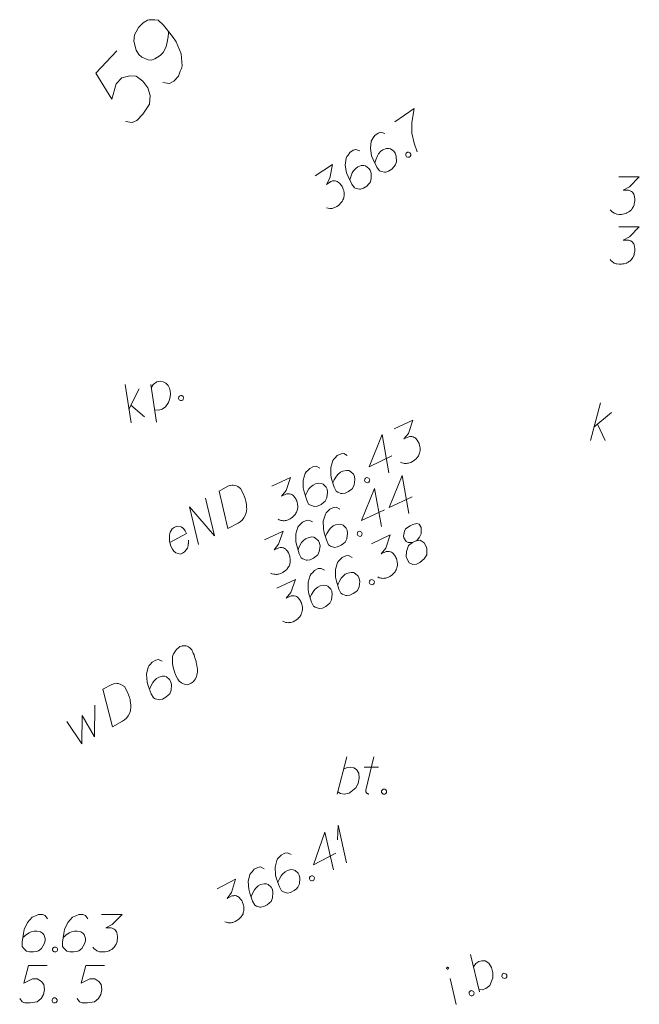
# Model space of a CAD drawing. Header units: metres. Extents: x 5555129 to 5556676, y 5635595 to 5636517.
# Tile 235 of 255: x 5556533 to 5556545, y 5636208 to 5636228. Entities that reach past the tile are written whole.
import ezdxf

# ---------------------------------------------------------------- set-up
doc = ezdxf.new("R2010")
doc.units = ezdxf.units.M
doc.header["$MEASUREMENT"] = 0
doc.layers.add('#digitalizacja', color=7, linetype='Continuous', lineweight=18)
doc.layers.add('#skartowane', color=7, linetype='Continuous', lineweight=18)
doc.layers.add('GEPADR_O', color=7, linetype='Continuous', lineweight=18, true_color=0x0a0909)

# ---------------------------------------------------------------- blocks, each defined once
blk = doc.blocks.new('*U1712')
at = {"layer": '#skartowane', "color": 36, "linetype": 'ByBlock', "lineweight": 18, "true_color": 0x803300}
for p, q in [((5555429.446, 5636461.267), (5555429.646, 5636462.017)), ((5555429.516, 5636461.532), (5555429.871, 5636461.828)), ((5555429.587, 5636461.591), (5555429.741, 5636461.267))]:
    blk.add_line(p, q, dxfattribs=at)
blk = doc.blocks.new('*U1868')
at = {"layer": '#skartowane', "color": 7, "linetype": 'ByBlock', "lineweight": 18}
blk.add_line((5555426.75, 5636449.957), (5555426.635, 5636450.478), dxfattribs=at)
at = {"layer": '#skartowane', "color": 7, "linetype": 'ByBlock', "lineweight": 18, "flags": 128}
blk.add_lwpolyline([(5555426.596, 5636450.691), (5555426.595, 5636450.693), (5555426.594, 5636450.694), (5555426.593, 5636450.696), (5555426.591, 5636450.697), (5555426.589, 5636450.698), (5555426.588, 5636450.699), (5555426.586, 5636450.7), (5555426.584, 5636450.701), (5555426.582, 5636450.701), (5555426.58, 5636450.701), (5555426.578, 5636450.701), (5555426.576, 5636450.701), (5555426.574, 5636450.7), (5555426.573, 5636450.7), (5555426.571, 5636450.699), (5555426.569, 5636450.698), (5555426.567, 5636450.697), (5555426.566, 5636450.695), (5555426.565, 5636450.694), (5555426.564, 5636450.692), (5555426.563, 5636450.691), (5555426.562, 5636450.689), (5555426.561, 5636450.687), (5555426.561, 5636450.685), (5555426.561, 5636450.683), (5555426.561, 5636450.681), (5555426.561, 5636450.679), (5555426.562, 5636450.677), (5555426.562, 5636450.675), (5555426.563, 5636450.674), (5555426.564, 5636450.672), (5555426.565, 5636450.671), (5555426.567, 5636450.669), (5555426.568, 5636450.668), (5555426.57, 5636450.667), (5555426.571, 5636450.666), (5555426.573, 5636450.665), (5555426.575, 5636450.664), (5555426.577, 5636450.664), (5555426.579, 5636450.664), (5555426.581, 5636450.664), (5555426.583, 5636450.664), (5555426.585, 5636450.664), (5555426.586, 5636450.665), (5555426.588, 5636450.666), (5555426.59, 5636450.667), (5555426.592, 5636450.668), (5555426.593, 5636450.669), (5555426.594, 5636450.671), (5555426.595, 5636450.673), (5555426.596, 5636450.674), (5555426.597, 5636450.676), (5555426.598, 5636450.678), (5555426.598, 5636450.68), (5555426.598, 5636450.682), (5555426.598, 5636450.684), (5555426.598, 5636450.686), (5555426.597, 5636450.688), (5555426.597, 5636450.689), (5555426.596, 5636450.691)], dxfattribs=at)
blk = doc.blocks.new('*U1869')
at = {"layer": '#skartowane', "color": 7, "linetype": 'ByBlock', "lineweight": 18}
blk.add_line((5555427.219, 5636450.206), (5555427.041, 5636450.96), dxfattribs=at)
at = {"layer": '#skartowane', "color": 7, "linetype": 'ByBlock', "lineweight": 18, "flags": 128}
blk.add_lwpolyline([(5555427.099, 5636450.711), (5555427.145, 5636450.775), (5555427.21, 5636450.816), (5555427.268, 5636450.833), (5555427.332, 5636450.827), (5555427.409, 5636450.781), (5555427.462, 5636450.695), (5555427.49, 5636450.59), (5555427.49, 5636450.49), (5555427.425, 5636450.335), (5555427.345, 5636450.273), (5555427.271, 5636450.247), (5555427.208, 5636450.253)], dxfattribs=at)
blk = doc.blocks.new('*U1870')
at = {"layer": '#skartowane', "color": 7, "linetype": 'ByBlock', "lineweight": 18}
blk.add_line((5555424.365, 5636454.172), (5555424.559, 5636454.922), dxfattribs=at)
at = {"layer": '#skartowane', "color": 7, "linetype": 'ByBlock', "lineweight": 18, "flags": 128}
blk.add_lwpolyline([(5555424.494, 5636454.674), (5555424.565, 5636454.709), (5555424.642, 5636454.715), (5555424.701, 5636454.703), (5555424.754, 5636454.668), (5555424.801, 5636454.591), (5555424.807, 5636454.491), (5555424.784, 5636454.384), (5555424.737, 5636454.296), (5555424.607, 5636454.19), (5555424.506, 5636454.172), (5555424.43, 5636454.184), (5555424.376, 5636454.219)], dxfattribs=at)
blk = doc.blocks.new('*U1871')
at = {"layer": '#skartowane', "color": 7, "linetype": 'ByBlock', "lineweight": 18}
for p, q in [((5555424.937, 5636454.254), (5555425.103, 5636454.922)), ((5555424.908, 5636454.715), (5555425.191, 5636454.715))]:
    blk.add_line(p, q, dxfattribs=at)
at = {"layer": '#skartowane', "color": 7, "linetype": 'ByBlock', "lineweight": 18, "flags": 128}
blk.add_lwpolyline([(5555425.002, 5636454.172), (5555424.994, 5636454.173), (5555424.987, 5636454.176), (5555424.979, 5636454.179), (5555424.972, 5636454.183), (5555424.966, 5636454.188), (5555424.96, 5636454.194), (5555424.954, 5636454.2), (5555424.95, 5636454.206), (5555424.946, 5636454.213), (5555424.942, 5636454.221), (5555424.94, 5636454.228), (5555424.938, 5636454.236), (5555424.938, 5636454.244), (5555424.938, 5636454.252), (5555424.939, 5636454.26)], dxfattribs=at)
blk = doc.blocks.new('*U1872')
at = {"layer": '#skartowane', "color": 7, "linetype": 'ByBlock', "lineweight": 18}
for q in [(5555424.371, 5636453.256), (5555424.555, 5636452.792)]:
    blk.add_line((5555424.383, 5636453.55), q, dxfattribs=at)
blk = doc.blocks.new('*U1874')
at = {"layer": '#skartowane', "color": 7, "linetype": 'ByBlock', "lineweight": 18}
for p, q in [((5555420.23, 5636461.618), (5555420.111, 5636462.385)), ((5555420.187, 5636461.89), (5555420.392, 5636462.303)), ((5555420.228, 5636461.973), (5555420.5, 5636461.737))]:
    blk.add_line(p, q, dxfattribs=at)
blk = doc.blocks.new('*U1875')
at = {"layer": '#skartowane', "color": 7, "linetype": 'ByBlock', "lineweight": 18}
blk.add_line((5555420.741, 5636461.631), (5555420.626, 5636462.387), dxfattribs=at)
at = {"layer": '#skartowane', "color": 7, "linetype": 'ByBlock', "lineweight": 18, "flags": 128}
blk.add_lwpolyline([(5555420.636, 5636462.321), (5555420.671, 5636462.388), (5555420.745, 5636462.44), (5555420.815, 5636462.457), (5555420.872, 5636462.444), (5555420.924, 5636462.415), (5555420.971, 5636462.365), (5555421.001, 5636462.314), (5555421.011, 5636462.26), (5555421.021, 5636462.194), (5555421.007, 5636462.11), (5555420.979, 5636462.026), (5555420.922, 5636461.937), (5555420.856, 5636461.895), (5555420.789, 5636461.872), (5555420.702, 5636461.878)], dxfattribs=at)

msp = doc.modelspace()

# ---------------------------------------------------------------- linework, layer by layer
at = {"layer": '#digitalizacja', "color": 36, "linetype": 'Continuous', "lineweight": 18, "true_color": 0x803300, "flags": 128}
msp.add_lwpolyline([(5556544.586, 5636223.856), (5556544.999, 5636223.856), (5556544.804, 5636223.655), (5556544.674, 5636223.59), (5556544.781, 5636223.59), (5556544.804, 5636223.585), (5556544.816, 5636223.579), (5556544.828, 5636223.573), (5556544.84, 5636223.567), (5556544.863, 5636223.549), (5556544.875, 5636223.531), (5556544.887, 5636223.514), (5556544.893, 5636223.496), (5556544.905, 5636223.455), (5556544.91, 5636223.419), (5556544.91, 5636223.402), (5556544.91, 5636223.378), (5556544.905, 5636223.342), (5556544.899, 5636223.319), (5556544.893, 5636223.295), (5556544.887, 5636223.278), (5556544.881, 5636223.266), (5556544.875, 5636223.254), (5556544.869, 5636223.242), (5556544.857, 5636223.224), (5556544.84, 5636223.201), (5556544.822, 5636223.183), (5556544.81, 5636223.171), (5556544.792, 5636223.159), (5556544.775, 5636223.148), (5556544.751, 5636223.136), (5556544.739, 5636223.13), (5556544.698, 5636223.118), (5556544.662, 5636223.112), (5556544.639, 5636223.106), (5556544.598, 5636223.106), (5556544.55, 5636223.112), (5556544.533, 5636223.118), (5556544.515, 5636223.124), (5556544.497, 5636223.13), (5556544.479, 5636223.142), (5556544.462, 5636223.153), (5556544.432, 5636223.177), (5556544.414, 5636223.201)], dxfattribs=at)
at = {"layer": '#digitalizacja', "color": 1, "linetype": 'Continuous', "lineweight": 18, "flags": 128}
for points in [[(5556536.566, 5636218.559), (5556536.743, 5636218.654), (5556536.782, 5636218.669), (5556536.8, 5636218.672), (5556536.832, 5636218.676), (5556536.853, 5636218.674), (5556536.874, 5636218.672), (5556536.914, 5636218.66), (5556536.941, 5636218.648), (5556536.995, 5636218.61), (5556537.057, 5636218.495), (5556537.08, 5636218.441), (5556537.089, 5636218.412), (5556537.098, 5636218.383), (5556537.106, 5636218.354), (5556537.11, 5636218.323), (5556537.117, 5636218.286), (5556537.121, 5636218.228), (5556537.122, 5636218.202), (5556537.111, 5636218.122), (5556537.092, 5636218.071), (5556537.064, 5636218.023), (5556537.029, 5636217.977), (5556536.993, 5636217.944), (5556536.949, 5636217.913), (5556536.746, 5636217.804), (5556536.566, 5636218.559)], [(5556536.154, 5636217.483), (5556535.974, 5636218.239), (5556536.476, 5636217.658), (5556536.296, 5636218.413)], [(5556535.579, 5636217.528), (5556535.912, 5636217.708), (5556535.889, 5636217.763), (5556535.853, 5636217.804), (5556535.807, 5636217.84), (5556535.72, 5636217.853), (5556535.665, 5636217.83), (5556535.629, 5636217.797), (5556535.589, 5636217.735), (5556535.572, 5636217.679), (5556535.572, 5636217.605), (5556535.573, 5636217.552), (5556535.6, 5636217.452), (5556535.631, 5636217.395), (5556535.662, 5636217.351), (5556535.7, 5636217.318), (5556535.793, 5636217.295), (5556535.837, 5636217.312), (5556535.876, 5636217.34), (5556535.881, 5636217.343), (5556535.932, 5636217.41), (5556535.949, 5636217.466), (5556535.95, 5636217.501), (5556535.953, 5636217.509), (5556535.953, 5636217.57)]]:
    msp.add_lwpolyline(points, dxfattribs=at)
at = {"layer": '#digitalizacja', "color": 5, "linetype": 'Continuous', "lineweight": 18, "flags": 128}
for points in [[(5556535.782, 5636215.438), (5556535.772, 5636215.433), (5556535.744, 5636215.41), (5556535.726, 5636215.394), (5556535.714, 5636215.38), (5556535.694, 5636215.355), (5556535.671, 5636215.323), (5556535.654, 5636215.293), (5556535.64, 5636215.258), (5556535.636, 5636215.229), (5556535.634, 5636215.194), (5556535.633, 5636215.16), (5556535.635, 5636215.12), (5556535.636, 5636215.094), (5556535.643, 5636215.057), (5556535.656, 5636214.997), (5556535.683, 5636214.911), (5556535.707, 5636214.843), (5556535.739, 5636214.786), (5556535.767, 5636214.748), (5556535.813, 5636214.713), (5556535.843, 5636214.696), (5556535.886, 5636214.679), (5556535.929, 5636214.675), (5556535.947, 5636214.679), (5556535.981, 5636214.691), (5556536.007, 5636214.705), (5556536.045, 5636214.733), (5556536.076, 5636214.764), (5556536.093, 5636214.794), (5556536.115, 5636214.839), (5556536.122, 5636214.863), (5556536.131, 5636214.896), (5556536.135, 5636214.925), (5556536.137, 5636214.946), (5556536.133, 5636214.978), (5556536.132, 5636214.991), (5556536.128, 5636215.022), (5556536.121, 5636215.059), (5556536.114, 5636215.096), (5556536.108, 5636215.119), (5556536.105, 5636215.138), (5556536.098, 5636215.161), (5556536.083, 5636215.213), (5556536.074, 5636215.242), (5556536.065, 5636215.271), (5556536.05, 5636215.31), (5556536.029, 5636215.359), (5556536.02, 5636215.375), (5556536.004, 5636215.392), (5556535.987, 5636215.41), (5556535.955, 5636215.433), (5556535.928, 5636215.445), (5556535.904, 5636215.452), (5556535.874, 5636215.456), (5556535.848, 5636215.454), (5556535.83, 5636215.451), (5556535.811, 5636215.448), (5556535.782, 5636215.438)], [(5556535.425, 5636215.146), (5556535.352, 5636215.18), (5556535.297, 5636215.169), (5556535.225, 5636215.129), (5556535.185, 5636215.08), (5556535.159, 5636215.052), (5556535.142, 5636215.023), (5556535.111, 5636214.884), (5556535.123, 5636214.728), (5556535.145, 5636214.653), (5556535.207, 5636214.491), (5556535.25, 5636214.414), (5556535.288, 5636214.394), (5556535.352, 5636214.376), (5556535.373, 5636214.374), (5556535.434, 5636214.387), (5556535.501, 5636214.425), (5556535.547, 5636214.464), (5556535.577, 5636214.494), (5556535.606, 5636214.564), (5556535.612, 5636214.675), (5556535.598, 5636214.735), (5556535.576, 5636214.777), (5556535.512, 5636214.83), (5556535.478, 5636214.844), (5556535.43, 5636214.845), (5556535.359, 5636214.826), (5556535.313, 5636214.8), (5556535.265, 5636214.753), (5556535.237, 5636214.717), (5556535.198, 5636214.642), (5556535.181, 5636214.599), (5556535.174, 5636214.575)], [(5556534.238, 5636214.582), (5556534.414, 5636214.68), (5556534.453, 5636214.695), (5556534.471, 5636214.698), (5556534.503, 5636214.702), (5556534.524, 5636214.7), (5556534.545, 5636214.699), (5556534.586, 5636214.687), (5556534.613, 5636214.675), (5556534.667, 5636214.638), (5556534.73, 5636214.524), (5556534.753, 5636214.47), (5556534.763, 5636214.441), (5556534.772, 5636214.412), (5556534.781, 5636214.383), (5556534.785, 5636214.352), (5556534.792, 5636214.315), (5556534.797, 5636214.257), (5556534.798, 5636214.231), (5556534.788, 5636214.151), (5556534.769, 5636214.1), (5556534.742, 5636214.051), (5556534.707, 5636214.005), (5556534.672, 5636213.972), (5556534.628, 5636213.941), (5556534.427, 5636213.829), (5556534.238, 5636214.582)], [(5556533.51, 5636213.935), (5556533.812, 5636213.488), (5556533.822, 5636214.054), (5556534.065, 5636213.629), (5556534.072, 5636214.261)], [(5556533.126, 5636209.981), (5556533.079, 5636210.046), (5556533.026, 5636210.064), (5556532.943, 5636210.064), (5556532.884, 5636210.04), (5556532.849, 5636210.028), (5556532.819, 5636210.01), (5556532.724, 5636209.904), (5556532.66, 5636209.762), (5556532.642, 5636209.686), (5556532.618, 5636209.514), (5556532.618, 5636209.426), (5556532.642, 5636209.39), (5556532.689, 5636209.343), (5556532.707, 5636209.331), (5556532.766, 5636209.314), (5556532.843, 5636209.314), (5556532.902, 5636209.325), (5556532.943, 5636209.337), (5556533.002, 5636209.385), (5556533.061, 5636209.479), (5556533.079, 5636209.538), (5556533.079, 5636209.585), (5556533.049, 5636209.662), (5556533.026, 5636209.692), (5556532.984, 5636209.715), (5556532.913, 5636209.733), (5556532.86, 5636209.733), (5556532.795, 5636209.715), (5556532.754, 5636209.698), (5556532.683, 5636209.65), (5556532.648, 5636209.621), (5556532.63, 5636209.603)], [(5556533.935, 5636209.981), (5556533.888, 5636210.046), (5556533.835, 5636210.064), (5556533.752, 5636210.064), (5556533.693, 5636210.04), (5556533.657, 5636210.028), (5556533.628, 5636210.01), (5556533.533, 5636209.904), (5556533.469, 5636209.762), (5556533.451, 5636209.686), (5556533.427, 5636209.514), (5556533.427, 5636209.426), (5556533.451, 5636209.39), (5556533.498, 5636209.343), (5556533.516, 5636209.331), (5556533.575, 5636209.314), (5556533.652, 5636209.314), (5556533.711, 5636209.325), (5556533.752, 5636209.337), (5556533.811, 5636209.385), (5556533.87, 5636209.479), (5556533.888, 5636209.538), (5556533.888, 5636209.585), (5556533.858, 5636209.662), (5556533.835, 5636209.692), (5556533.793, 5636209.715), (5556533.722, 5636209.733), (5556533.669, 5636209.733), (5556533.604, 5636209.715), (5556533.563, 5636209.698), (5556533.492, 5636209.65), (5556533.457, 5636209.621), (5556533.439, 5636209.603)], [(5556534.207, 5636210.064), (5556534.62, 5636210.064), (5556534.425, 5636209.863), (5556534.295, 5636209.798), (5556534.401, 5636209.798), (5556534.425, 5636209.792), (5556534.437, 5636209.786), (5556534.449, 5636209.78), (5556534.461, 5636209.774), (5556534.484, 5636209.757), (5556534.496, 5636209.739), (5556534.508, 5636209.721), (5556534.514, 5636209.703), (5556534.526, 5636209.662), (5556534.531, 5636209.627), (5556534.531, 5636209.609), (5556534.531, 5636209.585), (5556534.526, 5636209.55), (5556534.52, 5636209.526), (5556534.514, 5636209.503), (5556534.508, 5636209.485), (5556534.502, 5636209.473), (5556534.496, 5636209.461), (5556534.49, 5636209.45), (5556534.478, 5636209.432), (5556534.461, 5636209.408), (5556534.443, 5636209.39), (5556534.431, 5636209.379), (5556534.413, 5636209.367), (5556534.396, 5636209.355), (5556534.372, 5636209.343), (5556534.36, 5636209.337), (5556534.319, 5636209.325), (5556534.283, 5636209.32), (5556534.26, 5636209.314), (5556534.218, 5636209.314), (5556534.171, 5636209.32), (5556534.153, 5636209.325), (5556534.136, 5636209.331), (5556534.118, 5636209.337), (5556534.1, 5636209.349), (5556534.083, 5636209.361), (5556534.053, 5636209.385), (5556534.035, 5636209.408)], [(5556533.262, 5636209.414), (5556533.291, 5636209.414), (5556533.309, 5636209.402), (5556533.327, 5636209.379), (5556533.327, 5636209.349), (5556533.309, 5636209.325), (5556533.291, 5636209.314), (5556533.262, 5636209.314), (5556533.244, 5636209.325), (5556533.226, 5636209.349), (5556533.226, 5636209.379), (5556533.244, 5636209.402), (5556533.262, 5636209.414)], [(5556533.116, 5636209.042), (5556532.744, 5636209.042), (5556532.65, 5636208.688), (5556532.821, 5636208.776), (5556532.921, 5636208.776), (5556533.004, 5636208.723), (5556533.051, 5636208.664), (5556533.063, 5636208.564), (5556533.045, 5636208.464), (5556532.998, 5636208.381), (5556532.915, 5636208.316), (5556532.774, 5636208.292), (5556532.667, 5636208.292), (5556532.614, 5636208.316), (5556532.567, 5636208.381)], [(5556534.268, 5636209.042), (5556533.896, 5636209.042), (5556533.801, 5636208.688), (5556533.972, 5636208.776), (5556534.073, 5636208.776), (5556534.155, 5636208.723), (5556534.203, 5636208.664), (5556534.214, 5636208.564), (5556534.197, 5636208.464), (5556534.15, 5636208.381), (5556534.067, 5636208.316), (5556533.925, 5636208.292), (5556533.819, 5636208.292), (5556533.766, 5636208.316), (5556533.718, 5636208.381)], [(5556533.252, 5636208.393), (5556533.282, 5636208.393), (5556533.299, 5636208.381), (5556533.317, 5636208.357), (5556533.317, 5636208.328), (5556533.299, 5636208.304), (5556533.282, 5636208.292), (5556533.252, 5636208.292), (5556533.234, 5636208.304), (5556533.217, 5636208.328), (5556533.217, 5636208.357), (5556533.234, 5636208.381), (5556533.252, 5636208.393)]]:
    msp.add_lwpolyline(points, dxfattribs=at)
at = {"layer": '#skartowane', "color": 7, "linetype": 'Continuous', "lineweight": 18, "flags": 128}
for points in [[(5556540.094, 5636225.964), (5556540.484, 5636226.23), (5556540.476, 5636226.189), (5556540.438, 5636225.941), (5556540.433, 5636225.738), (5556540.485, 5636225.537), (5556540.545, 5636225.364)], [(5556539.891, 5636225.726), (5556539.816, 5636225.753), (5556539.762, 5636225.738), (5556539.694, 5636225.691), (5556539.658, 5636225.639), (5556539.636, 5636225.609), (5556539.621, 5636225.578), (5556539.603, 5636225.437), (5556539.629, 5636225.283), (5556539.658, 5636225.209), (5556539.735, 5636225.055), (5556539.784, 5636224.981), (5556539.824, 5636224.965), (5556539.889, 5636224.953), (5556539.911, 5636224.953), (5556539.97, 5636224.972), (5556540.033, 5636225.015), (5556540.075, 5636225.058), (5556540.103, 5636225.091), (5556540.125, 5636225.163), (5556540.121, 5636225.275), (5556540.102, 5636225.333), (5556540.075, 5636225.373), (5556540.008, 5636225.419), (5556539.972, 5636225.43), (5556539.924, 5636225.427), (5556539.855, 5636225.401), (5556539.812, 5636225.372), (5556539.768, 5636225.32), (5556539.744, 5636225.282), (5556539.712, 5636225.203), (5556539.699, 5636225.159), (5556539.694, 5636225.134)], [(5556539.389, 5636225.384), (5556539.313, 5636225.411), (5556539.259, 5636225.395), (5556539.191, 5636225.349), (5556539.156, 5636225.296), (5556539.133, 5636225.266), (5556539.119, 5636225.235), (5556539.1, 5636225.094), (5556539.126, 5636224.94), (5556539.155, 5636224.867), (5556539.232, 5636224.712), (5556539.282, 5636224.639), (5556539.321, 5636224.623), (5556539.387, 5636224.611), (5556539.408, 5636224.611), (5556539.467, 5636224.629), (5556539.53, 5636224.673), (5556539.573, 5636224.716), (5556539.6, 5636224.749), (5556539.622, 5636224.821), (5556539.618, 5636224.932), (5556539.599, 5636224.991), (5556539.573, 5636225.03), (5556539.505, 5636225.077), (5556539.469, 5636225.088), (5556539.421, 5636225.084), (5556539.353, 5636225.059), (5556539.309, 5636225.029), (5556539.265, 5636224.978), (5556539.241, 5636224.94), (5556539.209, 5636224.861), (5556539.197, 5636224.817), (5556539.192, 5636224.792)], [(5556540.323, 5636225.334), (5556540.347, 5636225.351), (5556540.369, 5636225.351), (5556540.397, 5636225.341), (5556540.413, 5636225.317), (5556540.412, 5636225.287), (5556540.404, 5636225.268), (5556540.379, 5636225.251), (5556540.358, 5636225.251), (5556540.33, 5636225.26), (5556540.314, 5636225.285), (5556540.315, 5636225.314), (5556540.323, 5636225.334)], [(5556538.498, 5636224.877), (5556538.84, 5636225.109), (5556538.792, 5636224.834), (5556538.721, 5636224.707), (5556538.809, 5636224.767), (5556538.832, 5636224.775), (5556538.845, 5636224.777), (5556538.858, 5636224.779), (5556538.871, 5636224.781), (5556538.9, 5636224.779), (5556538.92, 5636224.771), (5556538.94, 5636224.763), (5556538.955, 5636224.752), (5556538.988, 5636224.724), (5556539.013, 5636224.698), (5556539.023, 5636224.684), (5556539.036, 5636224.664), (5556539.051, 5636224.632), (5556539.059, 5636224.609), (5556539.068, 5636224.586), (5556539.073, 5636224.568), (5556539.075, 5636224.555), (5556539.076, 5636224.542), (5556539.078, 5636224.529), (5556539.078, 5636224.507), (5556539.077, 5636224.478), (5556539.072, 5636224.453), (5556539.069, 5636224.437), (5556539.061, 5636224.417), (5556539.053, 5636224.398), (5556539.04, 5636224.374), (5556539.034, 5636224.363), (5556539.007, 5636224.33), (5556538.981, 5636224.305), (5556538.964, 5636224.287), (5556538.93, 5636224.264), (5556538.888, 5636224.242), (5556538.87, 5636224.237), (5556538.852, 5636224.232), (5556538.834, 5636224.227), (5556538.813, 5636224.226), (5556538.791, 5636224.226), (5556538.754, 5636224.229), (5556538.726, 5636224.239)], [(5556535.771, 5636220.464), (5556535.798, 5636220.475), (5556535.819, 5636220.472), (5556535.845, 5636220.457), (5556535.857, 5636220.43), (5556535.85, 5636220.402), (5556535.839, 5636220.384), (5556535.812, 5636220.372), (5556535.791, 5636220.375), (5556535.765, 5636220.39), (5556535.753, 5636220.417), (5556535.76, 5636220.446), (5556535.771, 5636220.464)], [(5556540.083, 5636219.805), (5556540.458, 5636219.98), (5556540.366, 5636219.715), (5556540.276, 5636219.602), (5556540.372, 5636219.647), (5556540.396, 5636219.651), (5556540.41, 5636219.651), (5556540.423, 5636219.651), (5556540.436, 5636219.65), (5556540.465, 5636219.644), (5556540.483, 5636219.633), (5556540.501, 5636219.622), (5556540.514, 5636219.609), (5556540.542, 5636219.576), (5556540.563, 5636219.546), (5556540.57, 5636219.53), (5556540.58, 5636219.509), (5556540.59, 5636219.474), (5556540.594, 5636219.45), (5556540.599, 5636219.427), (5556540.601, 5636219.408), (5556540.601, 5636219.395), (5556540.6, 5636219.382), (5556540.6, 5636219.368), (5556540.597, 5636219.347), (5556540.591, 5636219.318), (5556540.582, 5636219.295), (5556540.577, 5636219.279), (5556540.566, 5636219.261), (5556540.555, 5636219.243), (5556540.538, 5636219.222), (5556540.53, 5636219.212), (5556540.497, 5636219.184), (5556540.468, 5636219.163), (5556540.449, 5636219.148), (5556540.412, 5636219.13), (5556540.366, 5636219.116), (5556540.348, 5636219.114), (5556540.329, 5636219.112), (5556540.311, 5636219.109), (5556540.29, 5636219.113), (5556540.268, 5636219.116), (5556540.232, 5636219.125), (5556540.206, 5636219.139)], [(5556540.037, 5636219.262), (5556539.577, 5636219.047), (5556539.837, 5636219.69), (5556539.973, 5636218.925)], [(5556539.139, 5636219.273), (5556539.069, 5636219.311), (5556539.014, 5636219.305), (5556538.939, 5636219.27), (5556538.895, 5636219.224), (5556538.868, 5636219.198), (5556538.849, 5636219.169), (5556538.808, 5636219.033), (5556538.809, 5636218.877), (5556538.826, 5636218.8), (5556538.877, 5636218.635), (5556538.914, 5636218.555), (5556538.951, 5636218.533), (5556539.013, 5636218.51), (5556539.035, 5636218.507), (5556539.096, 5636218.516), (5556539.165, 5636218.548), (5556539.214, 5636218.584), (5556539.246, 5636218.612), (5556539.28, 5636218.68), (5556539.293, 5636218.79), (5556539.284, 5636218.851), (5556539.264, 5636218.894), (5556539.205, 5636218.951), (5556539.171, 5636218.968), (5556539.123, 5636218.972), (5556539.052, 5636218.958), (5556539.004, 5636218.936), (5556538.952, 5636218.892), (5556538.922, 5636218.858), (5556538.878, 5636218.786), (5556538.859, 5636218.744), (5556538.85, 5636218.72)], [(5556538.588, 5636219.015), (5556538.518, 5636219.054), (5556538.462, 5636219.048), (5556538.388, 5636219.013), (5556538.344, 5636218.966), (5556538.317, 5636218.941), (5556538.298, 5636218.912), (5556538.257, 5636218.776), (5556538.258, 5636218.62), (5556538.275, 5636218.543), (5556538.326, 5636218.378), (5556538.363, 5636218.297), (5556538.4, 5636218.275), (5556538.462, 5636218.252), (5556538.483, 5636218.249), (5556538.545, 5636218.258), (5556538.614, 5636218.291), (5556538.663, 5636218.326), (5556538.695, 5636218.355), (5556538.729, 5636218.422), (5556538.742, 5636218.533), (5556538.733, 5636218.594), (5556538.713, 5636218.637), (5556538.654, 5636218.694), (5556538.62, 5636218.711), (5556538.572, 5636218.714), (5556538.501, 5636218.701), (5556538.453, 5636218.678), (5556538.401, 5636218.634), (5556538.371, 5636218.601), (5556538.327, 5636218.528), (5556538.308, 5636218.486), (5556538.299, 5636218.463)], [(5556537.628, 5636218.658), (5556538.002, 5636218.833), (5556537.911, 5636218.568), (5556537.821, 5636218.454), (5556537.917, 5636218.499), (5556537.941, 5636218.504), (5556537.954, 5636218.504), (5556537.967, 5636218.503), (5556537.98, 5636218.503), (5556538.009, 5636218.497), (5556538.027, 5636218.486), (5556538.046, 5636218.475), (5556538.059, 5636218.461), (5556538.087, 5636218.429), (5556538.107, 5636218.399), (5556538.115, 5636218.383), (5556538.125, 5636218.362), (5556538.134, 5636218.327), (5556538.139, 5636218.303), (5556538.144, 5636218.279), (5556538.146, 5636218.261), (5556538.145, 5636218.248), (5556538.145, 5636218.235), (5556538.145, 5636218.221), (5556538.141, 5636218.2), (5556538.135, 5636218.171), (5556538.127, 5636218.148), (5556538.121, 5636218.132), (5556538.11, 5636218.114), (5556538.099, 5636218.096), (5556538.083, 5636218.075), (5556538.074, 5636218.065), (5556538.042, 5636218.036), (5556538.012, 5636218.016), (5556537.993, 5636218.001), (5556537.956, 5636217.983), (5556537.911, 5636217.969), (5556537.892, 5636217.966), (5556537.874, 5636217.964), (5556537.855, 5636217.962), (5556537.834, 5636217.965), (5556537.813, 5636217.969), (5556537.776, 5636217.978), (5556537.75, 5636217.991)], [(5556539.502, 5636218.817), (5556539.529, 5636218.829), (5556539.55, 5636218.826), (5556539.576, 5636218.812), (5556539.589, 5636218.785), (5556539.583, 5636218.756), (5556539.572, 5636218.738), (5556539.545, 5636218.726), (5556539.524, 5636218.729), (5556539.498, 5636218.743), (5556539.485, 5636218.769), (5556539.491, 5636218.798), (5556539.502, 5636218.817)], [(5556540.439, 5636218.442), (5556539.979, 5636218.227), (5556540.239, 5636218.87), (5556540.375, 5636218.105)], [(5556539.888, 5636218.184), (5556539.428, 5636217.969), (5556539.688, 5636218.612), (5556539.824, 5636217.848)], [(5556538.99, 5636218.195), (5556538.92, 5636218.234), (5556538.864, 5636218.227), (5556538.79, 5636218.192), (5556538.746, 5636218.146), (5556538.719, 5636218.12), (5556538.7, 5636218.092), (5556538.659, 5636217.955), (5556538.66, 5636217.8), (5556538.677, 5636217.723), (5556538.728, 5636217.557), (5556538.765, 5636217.477), (5556538.802, 5636217.455), (5556538.864, 5636217.432), (5556538.885, 5636217.429), (5556538.946, 5636217.438), (5556539.016, 5636217.47), (5556539.064, 5636217.506), (5556539.097, 5636217.534), (5556539.13, 5636217.602), (5556539.144, 5636217.713), (5556539.135, 5636217.774), (5556539.115, 5636217.816), (5556539.056, 5636217.874), (5556539.022, 5636217.89), (5556538.974, 5636217.894), (5556538.903, 5636217.88), (5556538.855, 5636217.858), (5556538.803, 5636217.814), (5556538.773, 5636217.781), (5556538.729, 5636217.708), (5556538.709, 5636217.666), (5556538.701, 5636217.643)], [(5556538.439, 5636217.938), (5556538.369, 5636217.976), (5556538.313, 5636217.97), (5556538.238, 5636217.935), (5556538.195, 5636217.889), (5556538.168, 5636217.863), (5556538.149, 5636217.834), (5556538.108, 5636217.698), (5556538.109, 5636217.542), (5556538.126, 5636217.465), (5556538.177, 5636217.3), (5556538.214, 5636217.22), (5556538.251, 5636217.198), (5556538.313, 5636217.175), (5556538.334, 5636217.172), (5556538.395, 5636217.181), (5556538.465, 5636217.213), (5556538.513, 5636217.249), (5556538.546, 5636217.277), (5556538.579, 5636217.345), (5556538.593, 5636217.455), (5556538.584, 5636217.516), (5556538.564, 5636217.559), (5556538.505, 5636217.616), (5556538.471, 5636217.633), (5556538.423, 5636217.637), (5556538.352, 5636217.623), (5556538.304, 5636217.6), (5556538.252, 5636217.557), (5556538.222, 5636217.523), (5556538.178, 5636217.451), (5556538.158, 5636217.409), (5556538.15, 5636217.385)], [(5556537.479, 5636217.58), (5556537.853, 5636217.755), (5556537.762, 5636217.491), (5556537.671, 5636217.377), (5556537.768, 5636217.422), (5556537.792, 5636217.426), (5556537.805, 5636217.426), (5556537.818, 5636217.426), (5556537.831, 5636217.425), (5556537.86, 5636217.419), (5556537.878, 5636217.408), (5556537.897, 5636217.397), (5556537.909, 5636217.384), (5556537.938, 5636217.351), (5556537.958, 5636217.322), (5556537.965, 5636217.306), (5556537.975, 5636217.284), (5556537.985, 5636217.25), (5556537.99, 5636217.226), (5556537.994, 5636217.202), (5556537.997, 5636217.183), (5556537.996, 5636217.17), (5556537.996, 5636217.157), (5556537.996, 5636217.144), (5556537.992, 5636217.123), (5556537.986, 5636217.094), (5556537.978, 5636217.07), (5556537.972, 5636217.054), (5556537.961, 5636217.036), (5556537.95, 5636217.018), (5556537.933, 5636216.997), (5556537.925, 5636216.987), (5556537.893, 5636216.959), (5556537.863, 5636216.938), (5556537.844, 5636216.923), (5556537.807, 5636216.906), (5556537.762, 5636216.891), (5556537.743, 5636216.889), (5556537.724, 5636216.887), (5556537.706, 5636216.884), (5556537.685, 5636216.888), (5556537.664, 5636216.891), (5556537.627, 5636216.9), (5556537.601, 5636216.914)], [(5556539.353, 5636217.739), (5556539.38, 5636217.751), (5556539.401, 5636217.748), (5556539.427, 5636217.734), (5556539.44, 5636217.707), (5556539.434, 5636217.679), (5556539.423, 5636217.66), (5556539.396, 5636217.648), (5556539.375, 5636217.651), (5556539.349, 5636217.665), (5556539.336, 5636217.692), (5556539.342, 5636217.721), (5556539.353, 5636217.739)], [(5556540.445, 5636217.525), (5556540.52, 5636217.56), (5556540.539, 5636217.575), (5556540.591, 5636217.632), (5556540.619, 5636217.697), (5556540.625, 5636217.824), (5556540.584, 5636217.896), (5556540.535, 5636217.906), (5556540.452, 5636217.887), (5556540.399, 5636217.862), (5556540.305, 5636217.798), (5556540.285, 5636217.756), (5556540.269, 5636217.651), (5556540.276, 5636217.622), (5556540.324, 5636217.547), (5556540.361, 5636217.524), (5556540.445, 5636217.525), (5556540.37, 5636217.463), (5556540.327, 5636217.346), (5556540.322, 5636217.245), (5556540.329, 5636217.216), (5556540.382, 5636217.117), (5556540.455, 5636217.086), (5556540.529, 5636217.095), (5556540.593, 5636217.125), (5556540.682, 5636217.199), (5556540.735, 5636217.282), (5556540.738, 5636217.401), (5556540.728, 5636217.435), (5556540.683, 5636217.518), (5556540.605, 5636217.573), (5556540.52, 5636217.56)], [(5556539.628, 5636217.502), (5556540.003, 5636217.677), (5556539.911, 5636217.412), (5556539.821, 5636217.298), (5556539.917, 5636217.343), (5556539.941, 5636217.348), (5556539.954, 5636217.348), (5556539.968, 5636217.347), (5556539.981, 5636217.347), (5556540.01, 5636217.341), (5556540.028, 5636217.33), (5556540.046, 5636217.319), (5556540.059, 5636217.305), (5556540.087, 5636217.273), (5556540.107, 5636217.243), (5556540.115, 5636217.227), (5556540.125, 5636217.206), (5556540.135, 5636217.171), (5556540.139, 5636217.147), (5556540.144, 5636217.123), (5556540.146, 5636217.105), (5556540.146, 5636217.092), (5556540.145, 5636217.078), (5556540.145, 5636217.065), (5556540.142, 5636217.044), (5556540.136, 5636217.015), (5556540.127, 5636216.992), (5556540.121, 5636216.976), (5556540.11, 5636216.958), (5556540.099, 5636216.94), (5556540.083, 5636216.919), (5556540.075, 5636216.909), (5556540.042, 5636216.88), (5556540.013, 5636216.86), (5556539.994, 5636216.845), (5556539.956, 5636216.827), (5556539.911, 5636216.813), (5556539.893, 5636216.81), (5556539.874, 5636216.808), (5556539.855, 5636216.806), (5556539.834, 5636216.809), (5556539.813, 5636216.813), (5556539.777, 5636216.821), (5556539.751, 5636216.835)], [(5556539.235, 5636217.227), (5556539.165, 5636217.266), (5556539.109, 5636217.259), (5556539.034, 5636217.224), (5556538.991, 5636217.178), (5556538.964, 5636217.152), (5556538.945, 5636217.124), (5556538.904, 5636216.987), (5556538.905, 5636216.831), (5556538.922, 5636216.754), (5556538.973, 5636216.589), (5556539.01, 5636216.509), (5556539.046, 5636216.487), (5556539.109, 5636216.464), (5556539.13, 5636216.461), (5556539.191, 5636216.47), (5556539.261, 5636216.502), (5556539.309, 5636216.538), (5556539.342, 5636216.566), (5556539.375, 5636216.634), (5556539.389, 5636216.745), (5556539.38, 5636216.806), (5556539.36, 5636216.848), (5556539.301, 5636216.905), (5556539.267, 5636216.922), (5556539.219, 5636216.926), (5556539.148, 5636216.912), (5556539.1, 5636216.89), (5556539.048, 5636216.846), (5556539.018, 5636216.813), (5556538.974, 5636216.74), (5556538.954, 5636216.698), (5556538.946, 5636216.675)], [(5556538.684, 5636216.969), (5556538.614, 5636217.008), (5556538.558, 5636217.002), (5556538.483, 5636216.967), (5556538.44, 5636216.921), (5556538.413, 5636216.895), (5556538.394, 5636216.866), (5556538.353, 5636216.73), (5556538.354, 5636216.574), (5556538.37, 5636216.497), (5556538.422, 5636216.332), (5556538.459, 5636216.252), (5556538.495, 5636216.229), (5556538.558, 5636216.207), (5556538.579, 5636216.204), (5556538.64, 5636216.212), (5556538.71, 5636216.245), (5556538.758, 5636216.281), (5556538.791, 5636216.309), (5556538.824, 5636216.377), (5556538.838, 5636216.487), (5556538.829, 5636216.548), (5556538.809, 5636216.591), (5556538.75, 5636216.648), (5556538.716, 5636216.665), (5556538.668, 5636216.669), (5556538.597, 5636216.655), (5556538.548, 5636216.632), (5556538.497, 5636216.589), (5556538.467, 5636216.555), (5556538.423, 5636216.482), (5556538.403, 5636216.441), (5556538.395, 5636216.417)], [(5556537.724, 5636216.612), (5556538.098, 5636216.787), (5556538.007, 5636216.523), (5556537.916, 5636216.409), (5556538.013, 5636216.454), (5556538.037, 5636216.458), (5556538.05, 5636216.458), (5556538.063, 5636216.458), (5556538.076, 5636216.457), (5556538.105, 5636216.451), (5556538.123, 5636216.44), (5556538.141, 5636216.429), (5556538.154, 5636216.416), (5556538.183, 5636216.383), (5556538.203, 5636216.354), (5556538.21, 5636216.337), (5556538.22, 5636216.316), (5556538.23, 5636216.281), (5556538.235, 5636216.258), (5556538.239, 5636216.234), (5556538.241, 5636216.215), (5556538.241, 5636216.202), (5556538.241, 5636216.189), (5556538.24, 5636216.176), (5556538.237, 5636216.154), (5556538.231, 5636216.126), (5556538.223, 5636216.102), (5556538.217, 5636216.086), (5556538.206, 5636216.068), (5556538.195, 5636216.05), (5556538.178, 5636216.029), (5556538.17, 5636216.019), (5556538.138, 5636215.991), (5556538.108, 5636215.97), (5556538.089, 5636215.955), (5556538.052, 5636215.937), (5556538.007, 5636215.923), (5556537.988, 5636215.921), (5556537.969, 5636215.919), (5556537.951, 5636215.916), (5556537.93, 5636215.92), (5556537.909, 5636215.923), (5556537.872, 5636215.932), (5556537.846, 5636215.946)], [(5556539.598, 5636216.771), (5556539.625, 5636216.783), (5556539.646, 5636216.78), (5556539.672, 5636216.766), (5556539.685, 5636216.739), (5556539.679, 5636216.71), (5556539.667, 5636216.692), (5556539.641, 5636216.68), (5556539.62, 5636216.683), (5556539.594, 5636216.697), (5556539.581, 5636216.724), (5556539.587, 5636216.753), (5556539.598, 5636216.771)], [(5556539.863, 5636212.58), (5556539.893, 5636212.58), (5556539.91, 5636212.568), (5556539.928, 5636212.544), (5556539.928, 5636212.515), (5556539.91, 5636212.491), (5556539.893, 5636212.479), (5556539.863, 5636212.479), (5556539.845, 5636212.491), (5556539.828, 5636212.515), (5556539.828, 5636212.544), (5556539.845, 5636212.568), (5556539.863, 5636212.58)], [(5556538.908, 5636211.299), (5556538.459, 5636211.062), (5556538.689, 5636211.717), (5556538.86, 5636210.96)], [(5556538.011, 5636211.267), (5556537.939, 5636211.303), (5556537.884, 5636211.294), (5556537.811, 5636211.255), (5556537.769, 5636211.207), (5556537.743, 5636211.18), (5556537.726, 5636211.15), (5556537.691, 5636211.012), (5556537.7, 5636210.857), (5556537.72, 5636210.78), (5556537.779, 5636210.618), (5556537.82, 5636210.539), (5556537.857, 5636210.519), (5556537.921, 5636210.499), (5556537.942, 5636210.497), (5556538.003, 5636210.509), (5556538.071, 5636210.545), (5556538.118, 5636210.582), (5556538.149, 5636210.612), (5556538.179, 5636210.682), (5556538.187, 5636210.793), (5556538.175, 5636210.853), (5556538.153, 5636210.895), (5556538.092, 5636210.949), (5556538.057, 5636210.964), (5556538.009, 5636210.966), (5556537.938, 5636210.949), (5556537.891, 5636210.924), (5556537.842, 5636210.878), (5556537.814, 5636210.843), (5556537.773, 5636210.768), (5556537.755, 5636210.726), (5556537.748, 5636210.702)], [(5556537.473, 5636210.984), (5556537.401, 5636211.019), (5556537.345, 5636211.01), (5556537.272, 5636210.972), (5556537.231, 5636210.924), (5556537.205, 5636210.897), (5556537.187, 5636210.867), (5556537.153, 5636210.729), (5556537.162, 5636210.573), (5556537.182, 5636210.497), (5556537.24, 5636210.335), (5556537.282, 5636210.256), (5556537.319, 5636210.236), (5556537.383, 5636210.216), (5556537.404, 5636210.214), (5556537.465, 5636210.226), (5556537.532, 5636210.261), (5556537.579, 5636210.299), (5556537.61, 5636210.329), (5556537.641, 5636210.398), (5556537.649, 5636210.51), (5556537.637, 5636210.57), (5556537.615, 5636210.612), (5556537.553, 5636210.666), (5556537.519, 5636210.681), (5556537.471, 5636210.683), (5556537.4, 5636210.666), (5556537.353, 5636210.641), (5556537.304, 5636210.595), (5556537.275, 5636210.56), (5556537.235, 5636210.485), (5556537.217, 5636210.443), (5556537.21, 5636210.419)], [(5556538.395, 5636210.829), (5556538.421, 5636210.842), (5556538.442, 5636210.84), (5556538.469, 5636210.827), (5556538.483, 5636210.801), (5556538.478, 5636210.772), (5556538.468, 5636210.753), (5556538.442, 5636210.74), (5556538.421, 5636210.742), (5556538.394, 5636210.755), (5556538.38, 5636210.781), (5556538.385, 5636210.81), (5556538.395, 5636210.829)], [(5556536.53, 5636210.582), (5556536.896, 5636210.774), (5556536.817, 5636210.506), (5556536.732, 5636210.388), (5556536.826, 5636210.437), (5556536.85, 5636210.443), (5556536.863, 5636210.443), (5556536.876, 5636210.444), (5556536.89, 5636210.444), (5556536.919, 5636210.439), (5556536.937, 5636210.429), (5556536.956, 5636210.419), (5556536.97, 5636210.406), (5556536.999, 5636210.375), (5556537.021, 5636210.346), (5556537.029, 5636210.33), (5556537.04, 5636210.309), (5556537.051, 5636210.275), (5556537.057, 5636210.252), (5556537.063, 5636210.228), (5556537.066, 5636210.21), (5556537.066, 5636210.196), (5556537.067, 5636210.183), (5556537.067, 5636210.17), (5556537.065, 5636210.149), (5556537.06, 5636210.12), (5556537.053, 5636210.096), (5556537.048, 5636210.08), (5556537.037, 5636210.061), (5556537.027, 5636210.042), (5556537.012, 5636210.021), (5556537.004, 5636210.01), (5556536.973, 5636209.981), (5556536.944, 5636209.959), (5556536.926, 5636209.943), (5556536.89, 5636209.923), (5556536.845, 5636209.907), (5556536.827, 5636209.904), (5556536.808, 5636209.901), (5556536.79, 5636209.898), (5556536.769, 5636209.9), (5556536.747, 5636209.902), (5556536.71, 5636209.909), (5556536.684, 5636209.922)], [(5556542.255, 5636208.873), (5556542.281, 5636208.887), (5556542.303, 5636208.885), (5556542.329, 5636208.872), (5556542.343, 5636208.846), (5556542.339, 5636208.817), (5556542.328, 5636208.798), (5556542.302, 5636208.785), (5556542.281, 5636208.787), (5556542.254, 5636208.799), (5556542.241, 5636208.825), (5556542.245, 5636208.855), (5556542.255, 5636208.873)], [(5556541.598, 5636208.525), (5556541.624, 5636208.539), (5556541.645, 5636208.537), (5556541.672, 5636208.524), (5556541.686, 5636208.498), (5556541.681, 5636208.469), (5556541.671, 5636208.45), (5556541.645, 5636208.436), (5556541.624, 5636208.438), (5556541.597, 5636208.451), (5556541.583, 5636208.477), (5556541.588, 5636208.506), (5556541.598, 5636208.525)]]:
    msp.add_lwpolyline(points, dxfattribs=at)
at = {"layer": '#skartowane', "color": 36, "linetype": 'Continuous', "lineweight": 18, "true_color": 0x803300, "flags": 128}
for points in [[(5556544.586, 5636224.857), (5556544.999, 5636224.857), (5556544.804, 5636224.656), (5556544.674, 5636224.591), (5556544.781, 5636224.591), (5556544.804, 5636224.585), (5556544.816, 5636224.579), (5556544.828, 5636224.573), (5556544.84, 5636224.567), (5556544.863, 5636224.55), (5556544.875, 5636224.532), (5556544.887, 5636224.514), (5556544.893, 5636224.497), (5556544.905, 5636224.455), (5556544.91, 5636224.42), (5556544.91, 5636224.402), (5556544.91, 5636224.379), (5556544.905, 5636224.343), (5556544.899, 5636224.319), (5556544.893, 5636224.296), (5556544.887, 5636224.278), (5556544.881, 5636224.266), (5556544.875, 5636224.255), (5556544.869, 5636224.243), (5556544.857, 5636224.225), (5556544.84, 5636224.201), (5556544.822, 5636224.184), (5556544.81, 5636224.172), (5556544.792, 5636224.16), (5556544.775, 5636224.148), (5556544.751, 5636224.136), (5556544.739, 5636224.13), (5556544.698, 5636224.119), (5556544.662, 5636224.113), (5556544.639, 5636224.107), (5556544.598, 5636224.107), (5556544.55, 5636224.113), (5556544.533, 5636224.119), (5556544.515, 5636224.125), (5556544.497, 5636224.13), (5556544.479, 5636224.142), (5556544.462, 5636224.154), (5556544.432, 5636224.178), (5556544.414, 5636224.201)], [(5556544.586, 5636223.856), (5556544.999, 5636223.856), (5556544.804, 5636223.655), (5556544.674, 5636223.59), (5556544.781, 5636223.59), (5556544.804, 5636223.585), (5556544.816, 5636223.579), (5556544.828, 5636223.573), (5556544.84, 5636223.567), (5556544.863, 5636223.549), (5556544.875, 5636223.531), (5556544.887, 5636223.514), (5556544.893, 5636223.496), (5556544.905, 5636223.455), (5556544.91, 5636223.419), (5556544.91, 5636223.402), (5556544.91, 5636223.378), (5556544.905, 5636223.342), (5556544.899, 5636223.319), (5556544.893, 5636223.295), (5556544.887, 5636223.278), (5556544.881, 5636223.266), (5556544.875, 5636223.254), (5556544.869, 5636223.242), (5556544.857, 5636223.224), (5556544.84, 5636223.201), (5556544.822, 5636223.183), (5556544.81, 5636223.171), (5556544.792, 5636223.159), (5556544.775, 5636223.148), (5556544.751, 5636223.136), (5556544.739, 5636223.13), (5556544.698, 5636223.118), (5556544.662, 5636223.112), (5556544.639, 5636223.106), (5556544.598, 5636223.106), (5556544.55, 5636223.112), (5556544.533, 5636223.118), (5556544.515, 5636223.124), (5556544.497, 5636223.13), (5556544.479, 5636223.142), (5556544.462, 5636223.153), (5556544.432, 5636223.177), (5556544.414, 5636223.201)]]:
    msp.add_lwpolyline(points, dxfattribs=at)
at = {"layer": 'GEPADR_O', "color": 7, "linetype": 'Continuous', "lineweight": 18, "flags": 128}
for points in [[(5556535.442, 5636226.749), (5556535.574, 5636226.732), (5556535.657, 5636226.777), (5556535.751, 5636226.877), (5556535.79, 5636226.976), (5556535.816, 5636227.032), (5556535.828, 5636227.088), (5556535.806, 5636227.324), (5556535.708, 5636227.565), (5556535.635, 5636227.674), (5556535.454, 5636227.898), (5556535.347, 5636227.999), (5556535.277, 5636228.011), (5556535.165, 5636228.008), (5556535.131, 5636228), (5556535.042, 5636227.948), (5556534.954, 5636227.855), (5556534.901, 5636227.77), (5556534.868, 5636227.706), (5556534.858, 5636227.58), (5556534.906, 5636227.401), (5556534.957, 5636227.312), (5556535.015, 5636227.258), (5556535.142, 5636227.206), (5556535.205, 5636227.201), (5556535.28, 5636227.224), (5556535.383, 5636227.29), (5556535.443, 5636227.355), (5556535.496, 5636227.454), (5556535.522, 5636227.524), (5556535.545, 5636227.664), (5556535.55, 5636227.741), (5556535.548, 5636227.783)], [(5556534.516, 5636227.389), (5556534.092, 5636226.936), (5556534.414, 5636226.417), (5556534.502, 5636226.727), (5556534.617, 5636226.848), (5556534.776, 5636226.888), (5556534.901, 5636226.878), (5556535.037, 5636226.778), (5556535.138, 5636226.642), (5556535.185, 5636226.49), (5556535.17, 5636226.316), (5556535.037, 5636226.117), (5556534.915, 5636225.988), (5556534.826, 5636225.95), (5556534.693, 5636225.967)]]:
    msp.add_lwpolyline(points, dxfattribs=at)

# ---------------------------------------------------------------- block references
at = {"layer": '#skartowane', "color": 7, "linetype": 'Continuous', "lineweight": 18}
for name in ['*U1874', '*U1875', '*U1870', '*U1871', '*U1872', '*U1869', '*U1868']:
    msp.add_blockref(name, (1114.572, -241.693), dxfattribs=at)
at = {"layer": '#skartowane', "color": 36, "linetype": 'Continuous', "lineweight": 18, "true_color": 0x803300}
msp.add_blockref('*U1712', (1114.572, -241.693), dxfattribs=at)

doc.saveas('drawing.dxf')
